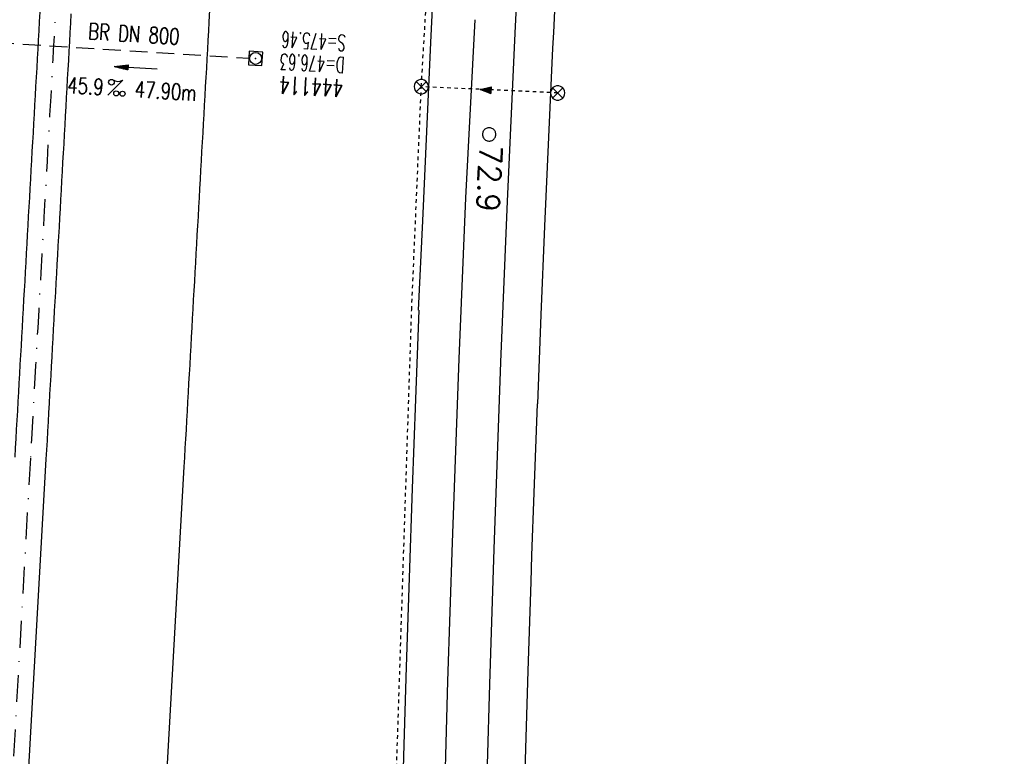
# Model space of a CAD drawing. Extents: x 459406 to 461721, y 413308 to 423218.
# Tile 107 of 256: x 460984 to 461095, y 416943 to 417025. Entities that reach past the tile are written whole.
import ezdxf
from ezdxf.enums import TextEntityAlignment as Align

# ---------------------------------------------------------------- set-up
doc = ezdxf.new("R2010")
doc.units = 0
doc.header["$LTSCALE"] = 2
doc.header["$MEASUREMENT"] = 0
for name, pattern in [('AUSGEZOGEN', [0]), ('GESTRICH-X2', [1.5, 1, -0.5]), ('LT00', [0]), ('LT02', [0.4, 0.2, -0.2]), ('STRICHPT-X3', [3, 1.5, -0.75, 0, -0.75])]:
    doc.linetypes.add(name, pattern=pattern)
doc.layers.get('0').update_dxf_attribs({"linetype": 'AUSGEZOGEN'})
for name, color, linetype in [('A-Böschungen', 15, 'CONTINUOUS'), ('ACHSE', 1, 'STRICHPT-X3'), ('FBR', 8, 'CONTINUOUS'), ('KANAL', 7, 'GESTRICH-X2'), ('LAGEPLAN', 15, 'AUSGEZOGEN'), ('NBS-TRASSE', 7, 'CONTINUOUS'), ('PFEIL', 7, 'CONTINUOUS'), ('RINNE', 200, 'CONTINUOUS'), ('SCHACHTNR', 6, 'CONTINUOUS'), ('SCHSYMBOL', 7, 'AUSGEZOGEN'), ('TEXTO', 4, 'CONTINUOUS'), ('TEXTU', 4, 'CONTINUOUS')]:
    doc.layers.add(name, color=color, linetype=linetype)
doc.styles.add('ROMANS', font='romans.shx', dxfattribs={"width": 0.8})
doc.styles.get("Standard").update_dxf_attribs({"font": 'TXT.SHX'})

# ---------------------------------------------------------------- blocks, each defined once
blk = doc.blocks.new('20')
blk.add_lwpolyline([(-0.75, -0.75), (0.75, -0.75), (0.75, 0.75), (-0.75, 0.75)], close=True)
blk.add_circle((0, 0), 0.676)
blk.add_point((0, 0))
blk = doc.blocks.new('PROM')
blk.add_line((1.57, 1.82), (0.02, 0.02))
for centre, radius in [((0.32, 1.51), 0.317), ((0.94, 0.29), 0.283), ((1.64, 0.29), 0.283)]:
    blk.add_circle(centre, radius)
blk.add_arc((0.99, 2.68), 1.03, 239.1414, 303.3549)
blk = doc.blocks.new('PFEIL2')
at = {"color": 0}
for p, q in [((0.88, 0), (-2.4, -0.01)), ((0.88, -0.27), (0.88, 0.28)), ((0.88, 0.28), (2.43, 0.01)), ((0.91, 0.27), (0.88, 0.26)), ((0.97, 0.26), (0.88, 0.25)), ((1.02, 0.25), (0.88, 0.23)), ((1.07, 0.24), (0.88, 0.21)), ((1.13, 0.23), (0.88, 0.19)), ((1.18, 0.22), (0.88, 0.17)), ((1.24, 0.21), (0.88, 0.15)), ((1.29, 0.21), (0.88, 0.14)), ((1.34, 0.2), (0.88, 0.12)), ((1.4, 0.19), (0.88, 0.1)), ((1.45, 0.18), (0.88, 0.08)), ((1.51, 0.17), (0.88, 0.06)), ((1.56, 0.16), (0.88, 0.04)), ((1.61, 0.15), (0.88, 0.02)), ((1.67, 0.14), (0.88, 0.01)), ((1.72, 0.13), (0.88, -0.01)), ((1.78, 0.12), (0.88, -0.03)), ((1.83, 0.11), (0.88, -0.05)), ((1.88, 0.1), (0.88, -0.07)), ((1.94, 0.09), (0.88, -0.09)), ((2.05, 0.08), (0.88, -0.12)), ((1.99, 0.08), (0.88, -0.11)), ((2.1, 0.07), (0.88, -0.14)), ((2.15, 0.06), (0.88, -0.16)), ((2.21, 0.05), (0.88, -0.18)), ((2.26, 0.04), (0.88, -0.2)), ((2.32, 0.03), (0.88, -0.22)), ((2.37, 0.02), (0.88, -0.23)), ((2.42, 0.01), (0.88, -0.25)), ((2.43, 0.01), (0.88, -0.27))]:
    blk.add_line(p, q, dxfattribs=at)
blk = doc.blocks.new('SYMB0002')
at = {"linetype": 'LT00'}
blk.add_lwpolyline([(19.7, 0), (19.5, 2.5), (19.1, 4.9), (18.3, 7.2), (17.3, 9.5), (15.9, 11.6), (14.3, 13.5), (12.5, 15.2), (10.5, 16.6), (8.4, 17.8), (6.1, 18.7), (3.7, 19.3), (1.2, 19.6), (-1.2, 19.6), (-3.7, 19.3), (-6.1, 18.7), (-8.4, 17.8), (-10.5, 16.6), (-12.5, 15.2), (-14.3, 13.5), (-15.9, 11.6), (-17.3, 9.5), (-18.3, 7.2), (-19.1, 4.9), (-19.5, 2.5), (-19.7, 0), (-19.5, -2.5), (-19.1, -4.9), (-18.3, -7.2), (-17.3, -9.5), (-15.9, -11.6), (-14.3, -13.5), (-12.5, -15.2), (-10.5, -16.6), (-8.4, -17.8), (-6.1, -18.7), (-3.7, -19.3), (-1.2, -19.6), (1.2, -19.6), (3.7, -19.3), (6.1, -18.7), (8.4, -17.8), (10.5, -16.6), (12.5, -15.2), (14.3, -13.5), (15.9, -11.6), (17.3, -9.5), (18.3, -7.2), (19.1, -4.9), (19.5, -2.5), (19.7, 0)], dxfattribs=at)
blk = doc.blocks.new('SYMB1626')
at = {"linetype": 'LT00'}
for p, q in [((-2.8, -2.8), (2.8, 2.8)), ((2.8, -2.8), (-2.8, 2.8))]:
    blk.add_line(p, q, dxfattribs=at)
blk.add_lwpolyline([(3.94, 0), (3.78, 1.11), (3.31, 2.13), (2.58, 2.98), (1.64, 3.58), (0.56, 3.9), (-0.56, 3.9), (-1.64, 3.58), (-2.58, 2.98), (-3.31, 2.13), (-3.78, 1.11), (-3.94, 0), (-3.78, -1.11), (-3.31, -2.13), (-2.58, -2.98), (-1.64, -3.58), (-0.56, -3.9), (0.56, -3.9), (1.64, -3.58), (2.58, -2.98), (3.31, -2.13), (3.78, -1.11), (3.94, 0)], dxfattribs=at)
blk = doc.blocks.new('SYMB1061')
at = {"linetype": 'LT00'}
blk.add_line((4.9, 0), (-4.9, 0), dxfattribs=at)
for points in [[(-4.9, 0), (0, 15.7), (4.9, 0)], [(-0.1, 15.6), (-4.8, 0), (-4.7, 0), (-0.1, 15.4), (0, 15.5), (-4.6, 0), (-4.4, 0), (0, 15.2), (-4.3, 0.2), (-4.2, 0.2), (0.1, 15), (4.8, 0), (-4.4, 0.1), (-4, 0.2), (0.1, 14.7), (4.5, 0.1), (-3.9, 0.3), (0.1, 14.3), (4.3, 0.3), (-3.6, 0.4), (0.1, 13.9), (4.1, 0.3), (-3.4, 0.5), (0, 13.4), (3.9, 0.5), (-3.2, 0.6), (0.1, 12.9), (3.7, 0.7), (-3, 0.8), (0.1, 12.3), (3.5, 0.8), (-2.7, 0.9), (0.1, 11.8), (3.2, 1), (-2.6, 1.1), (0.1, 11.3), (2.9, 1.2), (-2.2, 1.2), (0.1, 10.8), (2.7, 1.3), (-2, 1.3), (0, 10.2), (2.5, 1.5), (-1.7, 1.5), (-0.1, 9.5), (2.3, 1.6), (-1.5, 1.6), (0, 8.9), (2.1, 1.8), (-1.3, 1.8), (0, 8.3), (1.9, 2), (-1.1, 2), (0, 7.7), (1.6, 2.1), (-1, 2.1), (0, 6.8), (1.4, 2.4), (-0.7, 2.4), (-0.1, 6.3), (1.2, 2.6), (-0.5, 2.6), (0, 5.5), (0.9, 2.8), (-0.4, 2.8), (0, 5), (0.6, 2.9), (-0.2, 3), (0.1, 4.2), (0.5, 3.1), (0, 3.2), (0.1, 3.7), (0.3, 3.4)]]:
    blk.add_lwpolyline(points, dxfattribs=at)

msp = doc.modelspace()

# ---------------------------------------------------------------- linework, layer by layer
at = {"layer": 'A-Böschungen'}
for points in [[(461060.75, 417243.95), (461060.47, 417241.24), (461059.47, 417231.3), (461058.5, 417221.37), (461057.55, 417211.43), (461056.62, 417201.49), (461055.72, 417191.55), (461054.84, 417181.6), (461053.99, 417171.65), (461053.16, 417161.7), (461052.35, 417151.75), (461051.57, 417141.8), (461050.82, 417131.84), (461050.09, 417121.89), (461049.38, 417111.93), (461048.7, 417101.97), (461048.04, 417092.01), (461047.4, 417082.04), (461046.79, 417072.08), (461046.21, 417062.11), (461045.65, 417052.14), (461045.11, 417042.17), (461044.6, 417032.2), (461044.2, 417024)], [(461030.92, 417032.89), (461030.43, 417022.88), (461029.96, 417012.88), (461029.52, 417002.87), (461029.04, 416992.86)], [(461044.2, 417024), (461044.11, 417022.23), (461043.65, 417012.26), (461043.21, 417002.28), (461042.8, 416992.31), (461042.41, 416982.33)], [(461029.11, 416992.86), (461028.72, 416982.85), (461028.35, 416972.84), (461028.01, 416962.83), (461027.69, 416952.82), (461027.4, 416942.8), (461027.13, 416932.79), (461027.1, 416931.72)], [(461041.8, 416965.33), (461042.04, 416972.36), (461042.41, 416982.33)], [(461040.82, 416932.44), (461041.09, 416942.42), (461041.38, 416952.4), (461041.7, 416962.38), (461041.8, 416965.33)]]:
    msp.add_lwpolyline(points, dxfattribs=at)
at = {"layer": 'ACHSE', "flags": 128}
for points in [[(461161.88, 420437.76, -0.000001), (461165.78, 420419.42, -0.000002), (461167.09, 420413.31), (461177.49, 420364.41), (461187.91, 420315.5), (461193.11, 420291.05), (461198.32, 420266.6, 0.000013), (461200.55, 420256.1, -0.000008), (461202.78, 420245.61, -0.000126), (461202.84, 420245.34, -0.000011), (461203.52, 420242.15, -0.001203), (461205.52, 420232.59, -0.000771), (461208.59, 420217.67, -0.001324), (461210.77, 420206.86, -0.001044), (461213.46, 420193.14, -0.001041), (461215.82, 420180.84, -0.001046), (461218.13, 420168.58, -0.001043), (461220.38, 420156.31, -0.00104), (461222.59, 420143.98, -0.00104), (461224.74, 420131.65, -0.001043), (461226.84, 420119.35, -0.001046), (461228.88, 420107.04, -0.001042), (461230.89, 420094.68, -0.001044), (461232.83, 420082.32, -0.001045), (461234.73, 420069.98, -0.001048), (461236.57, 420057.6, -0.00105), (461238.36, 420045.24, -0.001042), (461240.1, 420032.88, -0.00104), (461241.79, 420020.48, -0.001038), (461243.43, 420008.07, -0.00104), (461245.01, 419995.69, -0.001048), (461246.55, 419983.28, -0.001048), (461248.03, 419970.87, -0.001045), (461249.46, 419958.47, -0.001042), (461250.84, 419946.03, -0.00104), (461252.16, 419933.58, -0.001043), (461253.44, 419921.16, -0.001047), (461254.66, 419908.73, -0.001046), (461255.83, 419896.28, -0.001044), (461256.95, 419883.83, -0.001044), (461258.01, 419871.37, -0.001042), (461259.03, 419858.92, -0.001041), (461259.99, 419846.45, -0.001045), (461260.9, 419833.96, -0.00105), (461261.76, 419821.51, -0.001044), (461262.56, 419809.09, -0.001035), (461263.31, 419796.56, -0.001039), (461264.02, 419784.01, -0.001052), (461264.67, 419771.6, -0.001051), (461265.26, 419759.2, -0.001036), (461265.81, 419746.63, -0.001035), (461266.31, 419734.06, -0.001048), (461266.74, 419721.64, -0.001053), (461267.13, 419709.21, -0.001043), (461267.47, 419696.65, -0.001038), (461267.78, 419683.02, -0.001246), (461267.99, 419671.66, -0.000845), (461268.2, 419656.35, -0.001335), (461268.29, 419646.66, -0.000076), (461268.34, 419639.67, -0.000344), (461268.35, 419638.12, -0.000008), (461268.39, 419629.89, 0.000017), (461268.44, 419621.66, 0.000001), (461268.5, 419609.16, -0.000009), (461268.57, 419596.66, -0.000011), (461268.64, 419584.16, 0.000013), (461268.7, 419571.66, 0.000007), (461268.77, 419559.16, -0.00001), (461268.84, 419546.66), (461269.1, 419496.66), (461269.37, 419446.66), (461269.63, 419396.66), (461269.9, 419346.67), (461270.16, 419296.67), (461270.43, 419246.67), (461270.69, 419196.67), (461270.96, 419146.67), (461271.22, 419096.67), (461271.49, 419046.67), (461271.75, 418996.67, -0.00001), (461271.82, 418984.17, 0.000007), (461271.88, 418971.67, 0.000013), (461271.95, 418959.17, -0.00001), (461272.02, 418946.67, -0.00001), (461272.08, 418934.17, 0.00001), (461272.15, 418921.67, 0.00001), (461272.21, 418909.17, -0.00001), (461272.28, 418896.67, -0.00001), (461272.35, 418884.17, 0.00001), (461272.41, 418871.67, 0.00001), (461272.48, 418859.17, -0.000008), (461272.55, 418846.67, -0.000012), (461272.61, 418834.17, 0.000001), (461272.68, 418821.67, 0.000028), (461272.72, 418813.34, -0.000014), (461272.77, 418805, -0.000517), (461272.77, 418803.54, -0.00011), (461272.79, 418796.67, -0.00198), (461272.78, 418786.97, -0.001256), (461272.67, 418771.67, -0.001874), (461272.51, 418760.32, -0.00156), (461272.22, 418746.68, -0.001561), (461271.89, 418734.16, -0.001568), (461271.47, 418721.69, -0.001564), (461270.98, 418709.23, -0.001556), (461270.41, 418696.71, -0.001558), (461269.76, 418684.2, -0.001564), (461269.03, 418671.75, -0.001572), (461268.22, 418659.29, -0.001568), (461267.34, 418646.81, -0.001561), (461266.38, 418634.35, -0.001559), (461265.34, 418621.89, -0.001562), (461264.22, 418609.41, -0.001569), (461263.02, 418597, -0.001568), (461261.75, 418584.58, -0.001563), (461260.4, 418572.14, -0.001556), (461258.97, 418559.71, -0.001558), (461257.46, 418547.31, -0.001565), (461255.88, 418534.9, -0.001566), (461254.22, 418522.52, -0.001565), (461252.48, 418510.16, -0.001561), (461250.66, 418497.77, -0.001562), (461248.77, 418485.4, -0.001565), (461246.8, 418473.07, -0.001567), (461244.75, 418460.75, -0.001565), (461242.63, 418448.42, -0.001562), (461240.43, 418436.12, -0.001561), (461238.15, 418423.83, -0.001563), (461235.79, 418411.54, -0.001567), (461233.36, 418399.29, -0.001565), (461230.85, 418387.07, -0.00156), (461228.26, 418374.82, -0.001559), (461225.6, 418362.59, -0.001563), (461222.86, 418350.41, -0.001567), (461220.05, 418338.24, -0.001564), (461217.16, 418326.07, -0.001562), (461214.19, 418313.92, -0.001563), (461211.15, 418301.8, -0.001563), (461207.62, 418288.1, -0.002038), (461204.84, 418277.61, -0.001089), (461200.88, 418263.05, -0.001658), (461198.22, 418253.5, -0.000013), (461197.53, 418251.04, -0.000228), (461197.49, 418250.9, -0.000007), (461194.46, 418240.17, 0.000006), (461191.43, 418229.44), (461184.63, 418205.39), (461177.83, 418181.33, 0.000005), (461174.44, 418169.3, -0.000005), (461171.04, 418157.27, -0.000019), (461167.64, 418145.24, 0.000019), (461164.24, 418133.21), (461157.44, 418109.15), (461150.65, 418085.09, 0.000005), (461147.25, 418073.06, -0.000001), (461143.85, 418061.03, -0.000002), (461140.45, 418049.01, -0.000002), (461137.05, 418036.98, -0.000015), (461133.65, 418024.95, 0.000019), (461130.25, 418012.92), (461123.46, 417988.86), (461116.66, 417964.8, 0.000001), (461115.31, 417960.01, 0.000001), (461112.35, 417949.55, 0.000375), (461111.88, 417947.88, 0.000088), (461109.88, 417940.74, 0.001331), (461107.28, 417931.38, 0.000846), (461103.25, 417916.63, 0.001238), (461100.29, 417905.61, 0.001041), (461096.83, 417892.47, 0.001036), (461093.69, 417880.37, 0.001036), (461090.61, 417868.26, 0.001038), (461087.57, 417856.12, 0.00104), (461084.59, 417844, 0.001041), (461081.65, 417831.86, 0.001037), (461078.77, 417819.68, 0.001037), (461075.93, 417807.51, 0.001036), (461073.15, 417795.32, 0.001043), (461070.41, 417783.09, 0.001049), (461067.73, 417770.91, 0.00104), (461065.11, 417758.74, 0.001034), (461062.53, 417746.46, 0.00103), (461059.99, 417734.18, 0.001036), (461057.52, 417721.97, 0.001044), (461055.1, 417709.74, 0.001039), (461052.71, 417697.44, 0.00104), (461050.38, 417685.14, 0.001043), (461048.11, 417672.86, 0.001039), (461045.89, 417660.59, 0.001034), (461043.72, 417648.25, 0.001037), (461041.59, 417635.89, 0.001045), (461039.53, 417623.61, 0.001043), (461037.52, 417611.32, 0.001035), (461035.54, 417598.93, 0.001032), (461033.62, 417586.54, 0.001037), (461031.76, 417574.21, 0.001044), (461029.95, 417561.86, 0.001041), (461028.19, 417549.47, 0.001039), (461026.47, 417537.08, 0.00104), (461024.82, 417524.7, 0.001038), (461023.21, 417512.31, 0.001036), (461021.65, 417499.9, 0.001039), (461020.15, 417487.47, 0.001043), (461018.7, 417475.08, 0.001041), (461017.3, 417462.68, 0.001038), (461015.95, 417450.23, 0.001035), (461014.65, 417437.76, 0.00104), (461013.4, 417425.36, 0.001038), (461012.21, 417412.95, 0.001032), (461011.07, 417400.47, 0.001036), (461009.97, 417388, 0.001039), (461008.93, 417375.56, 0.001048), (461007.95, 417363.09, 0.001048), (461007.01, 417350.63, 0.001037), (461005.98, 417336.12, 0.001443), (461005.3, 417325.69, 0.000621), (461004.39, 417310.95, 0.000896), (461003.79, 417300.74, 0.000001), (461003.78, 417300.53, 0.000151), (461003.78, 417300.53, 0.000033), (461003.08, 417288.15, -0.000002), (461002.39, 417275.78), (461000.98, 417250.82), (460999.58, 417225.86), (460996.77, 417175.93), (460993.97, 417126.01, 0), (460992.56, 417101.05, 0), (460991.16, 417076.09), (460988.35, 417026.17, 0.000005), (460987.42, 417009.53, 0.000002), (460985.55, 416976.25)], [(460985.55, 416976.25), (460982.74, 416926.33), (460979.94, 416876.41), (460977.13, 416826.49), (460974.32, 416776.57), (460971.52, 416726.64), (460968.71, 416676.72), (460965.91, 416626.8), (460963.1, 416576.88, 0), (460961.73, 416552.57, 0), (460960.29, 416526.96, -0.000009), (460958.89, 416502, 0.00001), (460957.49, 416477.04, 0.000001), (460956.79, 416464.56, -0.000001), (460956.08, 416452.08), (460954.68, 416427.12), (460953.28, 416402.16), (460951.88, 416377.2, 0.000027), (460951.18, 416364.91, -0.000114), (460950.49, 416352.62, -0.000169), (460950.49, 416352.58, 0.000019), (460950.47, 416352.23, 0.002347), (460949.96, 416342.5, 0.0015), (460949.28, 416327.26, 0.002663), (460948.89, 416316.3, 0.002084), (460948.51, 416302.28, 0.002087), (460948.28, 416289.78, 0.002085), (460948.16, 416277.28, 0.002085), (460948.14, 416264.78, 0.002085), (460948.22, 416252.28, 0.002086), (460948.41, 416239.77, 0.002088), (460948.7, 416227.28, 0.002084), (460949.09, 416214.79, 0.002083), (460949.59, 416202.3, 0.002081), (460950.2, 416189.81, 0.002082), (460950.91, 416177.34, 0.002086), (460951.72, 416164.86, 0.002086), (460952.64, 416152.4, 0.002087), (460953.65, 416139.94, 0.002084), (460954.78, 416127.49, 0.002085), (460956.01, 416115.04, 0.002088), (460957.34, 416102.62, 0.002086), (460958.77, 416090.21, 0.002083), (460960.31, 416077.8, 0.002082), (460961.96, 416065.39, 0.002087), (460963.7, 416053.03, 0.002086), (460965.55, 416040.67, 0.002083), (460967.5, 416028.32, 0.00208), (460969.55, 416015.99, 0.002081), (460971.71, 416003.67, 0.002087), (460973.97, 415991.38, 0.002089), (460976.33, 415979.11, 0.002087), (460978.79, 415966.87, 0.002082), (460981.36, 415954.62, 0.002082), (460984.15, 415941.87, 0.002276), (460986.8, 415930.22, 0.001902), (460990.24, 415915.65, 0.002837), (460992.65, 415905.91, 0.000643), (460995.49, 415894.71, 0.001405), (460996.81, 415889.6, 0), (460998.53, 415883.01, 0.000001), (460998.87, 415881.7), (461005.19, 415857.51, 0.000017), (461008.35, 415845.42, -0.000015), (461011.51, 415833.32, -0.000002), (461014.67, 415821.23, -0.000002), (461017.83, 415809.14, -0.000001), (461020.99, 415797.04, 0.000005), (461024.15, 415784.95), (461030.47, 415760.76), (461036.79, 415736.57, 0.000028), (461038.98, 415728.17, -0.000015), (461041.18, 415719.76, -0.00065), (461041.49, 415718.58, -0.000124), (461043.09, 415712.38, -0.002577), (461045.47, 415702.95, -0.001641), (461049.08, 415688.11, -0.002531), (461051.66, 415677.11, -0.002087), (461054.67, 415663.74, -0.002079), (461057.31, 415651.53, -0.002077), (461059.85, 415639.28, -0.002078), (461062.3, 415627.01, -0.002083), (461064.63, 415614.74, -0.002085), (461066.86, 415602.46, -0.00208), (461068.99, 415590.13, -0.00208), (461071.02, 415577.79, -0.002082), (461072.95, 415565.44, -0.002086), (461074.77, 415553.08, -0.002086), (461076.49, 415540.7, -0.002081), (461078.11, 415528.31, -0.002078), (461079.62, 415515.89, -0.00208), (461081.03, 415503.45, -0.002087), (461082.34, 415491.04, -0.002085), (461083.54, 415478.62, -0.002078), (461084.64, 415466.15, -0.002076), (461085.64, 415453.67, -0.002082), (461086.53, 415441.22, -0.002088), (461087.32, 415428.75, -0.002085), (461088, 415416.26, -0.002081), (461088.58, 415403.77, -0.002082), (461089.06, 415391.28, -0.00208), (461089.43, 415378.79, -0.002078), (461089.7, 415366.29, -0.002082), (461089.86, 415353.79, -0.002085), (461089.92, 415341.29, -0.002085), (461089.88, 415328.8, -0.002082), (461089.73, 415316.3, -0.002078), (461089.48, 415303.79, -0.00208), (461089.12, 415291.3, -0.002082), (461088.66, 415278.81, -0.002084), (461088.09, 415266.33, -0.002082), (461087.43, 415253.85, -0.00208), (461086.65, 415241.37, -0.002079), (461085.78, 415228.9, -0.00208), (461084.8, 415216.44, -0.002085), (461083.63, 415203.06, -0.002418), (461082.53, 415191.54, -0.001753), (461080.94, 415176.37, -0.002741), (461079.84, 415166.68, -0.000279), (461078.8, 415158.04, -0.000933), (461078.49, 415155.46, -0.000004), (461077.26, 415145.58, -0.00001), (461076.8, 415141.87), (461073.72, 415117.06, 0.000001), (461071.82, 415101.73, 0.000001), (461070.64, 415092.25, 0.000018), (461069.1, 415079.85, -0.000014), (461067.56, 415067.44, -0.000008), (461066.02, 415055.04, 0.000011), (461064.48, 415042.63), (461058.33, 414993.01), (461052.17, 414943.39, -0.000009), (461049.09, 414918.58, 0.000009), (461046.01, 414893.77), (461039.85, 414844.16), (461033.69, 414794.54), (461027.53, 414744.92, -0.00001), (461024.45, 414720.11, 0.00001), (461021.37, 414695.3, 0.000001), (461018.29, 414670.49, -0.000001), (461015.21, 414645.68, 0), (461011.18, 414613.23, -0.000001), (461009.05, 414596.06, -0.000009), (461005.97, 414571.25, 0.00001), (461002.89, 414546.44), (460996.73, 414496.82), (460990.57, 414447.2), (460984.41, 414397.58, -0.000009), (460981.33, 414372.77, 0.000009), (460978.25, 414347.96), (460972.09, 414298.34), (460965.94, 414248.72), (460959.78, 414199.11, -0.00001), (460956.7, 414174.3, 0.00001), (460953.62, 414149.49, 0.000001), (460950.54, 414124.68, -0.000001), (460947.46, 414099.87, 0), (460943.43, 414067.42, -0.000001), (460941.3, 414050.25, -0.000009), (460938.22, 414025.44, 0.00001), (460935.14, 414000.63), (460928.98, 413951.01), (460922.82, 413901.39, 0.000001), (460919.74, 413876.58, -0.000001), (460916.66, 413851.77, -0.00001), (460913.58, 413826.96, 0.00001), (460910.5, 413802.15), (460904.34, 413752.53), (460898.18, 413702.91), (460892.03, 413653.29, -0.00001), (460888.95, 413628.49, 0.00001), (460885.86, 413603.68, 0.000001), (460882.79, 413578.87, -0.000001), (460879.71, 413554.06, 0), (460875.68, 413521.61, -0.000001), (460873.55, 413504.44, -0.000009), (460870.47, 413479.63, 0.00001), (460867.39, 413454.82), (460861.23, 413405.2), (460855.07, 413355.58, -0.000004), (460853.23, 413340.79, -0.000002), (460849.4, 413309.93)]]:
    msp.add_lwpolyline(points, format="xyb", dxfattribs=at)
at = {"layer": 'FBR'}
for points in [[(460971.38, 417027.13, 0.000005), (460970.45, 417010.48, 0.000002), (460968.57, 416977.2, 0.000002)], [(460986.61, 417026.27, 0.000005), (460985.67, 417009.63, 0.000002), (460983.8, 416976.35, 0.000002)], [(460990.1, 417026.07, 0.000005), (460989.17, 417009.43, 0.000002), (460987.3, 416976.15, 0.000002)], [(461008.38, 417075.12), (461005.58, 417025.2, 0.000005), (461004.64, 417008.56, 0.000002), (461002.77, 416975.28, 0.000002)], [(460986.11, 417289.1, -0.000002), (460985.41, 417276.73)], [(461001.33, 417288.25, -0.000002), (461000.64, 417275.88)], [(461004.83, 417288.05, -0.000002), (461004.13, 417275.68)], [(461020.3, 417287.18, -0.000002), (461019.61, 417274.81)], [(460939.56, 416465.53, -0.000001), (460938.86, 416453.05)], [(460955.04, 416464.66, -0.000001), (460954.34, 416452.18)], [(460958.53, 416464.46, -0.000001), (460957.83, 416451.98)], [(460973.76, 416463.6, -0.000001), (460973.06, 416451.12)]]:
    msp.add_lwpolyline(points, format="xyb", dxfattribs=at)
for points in [[(460987.3, 416976.15), (460984.49, 416926.23), (460981.68, 416876.31), (460978.88, 416826.39), (460977.77, 416806.63)], [(461002.77, 416975.28), (460999.96, 416925.36), (460997.16, 416875.44), (460994.35, 416825.52), (460992.99, 416801.3)]]:
    msp.add_lwpolyline(points, dxfattribs=at)
at = {"layer": 'KANAL'}
msp.add_line((460963.75, 417023.97), (461010.06, 417021.12), dxfattribs=at)
at = {"layer": 'LAGEPLAN', "linetype": 'LT02'}
msp.add_line((461044.68, 417017.21), (461029.39, 417017.92), dxfattribs=at)
msp.add_lwpolyline([(461026.31, 416931.85), (461026.33, 416932.77), (461028.31, 416992.9), (461029.39, 417017.92), (461035.27, 417117.94)], dxfattribs=at)
at = {"layer": 'NBS-TRASSE'}
for points in [[(461056.51, 417244.76), (461055.96, 417239.35), (461054.17, 417221.37), (461052.47, 417203.38), (461050.85, 417185.38), (461049.31, 417167.37), (461047.85, 417149.36), (461046.46, 417131.34), (461045.16, 417113.31), (461043.94, 417095.28), (461042.8, 417077.25), (461041.73, 417059.2), (461040.75, 417041.16), (461039.93, 417024.69)], [(461035.38, 417025.43), (461034.34, 417005.44), (461033.59, 416987.37), (461032.84, 416966.78)], [(461039.93, 417024.69), (461039.85, 417023.11), (461039.02, 417005.06), (461038.28, 416987), (461037.52, 416966.02)], [(461032.84, 416966.78), (461032.34, 416951.22), (461031.84, 416933.15), (461031.78, 416930.96)], [(461037.52, 416966.02), (461037.03, 416950.88), (461036.53, 416932.81), (461036.47, 416930.2)]]:
    msp.add_lwpolyline(points, dxfattribs=at)
at = {"layer": 'RINNE'}
msp.add_lwpolyline([(461001.33, 417288.25, -0.000002), (461000.64, 417275.88)], format="xyb", dxfattribs=at)

# ---------------------------------------------------------------- block references
at = {"layer": 'LAGEPLAN', "zscale": 0.2539999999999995}
for name, p, xscale, yscale, rotation in [('SYMB1626', (461029.39, 417017.92), 0.2031999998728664, 0.2031999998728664, 359.9984828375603), ('SYMB1061', (461037.2, 417017.52), 0.0761999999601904, 0.0761999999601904, 86.17821283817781), ('SYMB1626', (461044.68, 417017.21), 0.2031999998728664, 0.2031999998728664, 359.9984828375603)]:
    msp.add_blockref(name, p, dxfattribs=dict(at, xscale=xscale, yscale=yscale, rotation=rotation))
at = {"layer": 'NBS-TRASSE', "xscale": 0.0380999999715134, "yscale": 0.0380999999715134, "zscale": 0.2539999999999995, "rotation": 266.8671128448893}
msp.add_blockref('SYMB0002', (461037, 417012.56), dxfattribs=at)
at = {"layer": 'PFEIL', "rotation": 176.487}
msp.add_blockref('PFEIL2', (460997.38, 417020.04), dxfattribs=at)
at = {"layer": 'SCHSYMBOL', "rotation": 266.7828}
msp.add_blockref('20', (461010.81, 417021.09), dxfattribs=at)
at = {"layer": 'TEXTU', "rotation": 356.487}
msp.add_blockref('PROM', (460994.23, 417016.93), dxfattribs=at)

# ---------------------------------------------------------------- texts
at = {"layer": 'NBS-TRASSE', "oblique": 360}
msp.add_text('72.9', height=2.5, rotation=267.4127, dxfattribs=at).set_placement((461035.95, 417011.4))
at = {"layer": 'SCHACHTNR', "style": 'ROMANS'}
for s, height, width, p in [('S=475.46', 1.8, 0.6, (461020.97, 417023.72)), ('D=476.63', 1.8, 0.6, (461020.84, 417021.22)), ('444114', 2, 0.7, (461020.69, 417018.72))]:
    msp.add_text(s, height=height, rotation=176.7828, dxfattribs=dict(at, width=width)).set_placement(p)
at = {"layer": 'TEXTO', "style": 'ROMANS', "width": 0.75}
msp.add_text('BR DN 800', height=1.8, rotation=356.487, dxfattribs=at).set_placement((460997.11, 417022.93), align=Align.CENTER)
at = {"layer": 'TEXTU', "style": 'ROMANS', "width": 0.75}
for s, p in [('45.9', (460989.66, 417017.21)), ('47.90m', (460997.22, 417016.74))]:
    msp.add_text(s, height=1.8, rotation=356.487, dxfattribs=at).set_placement(p)

doc.saveas('drawing.dxf')
